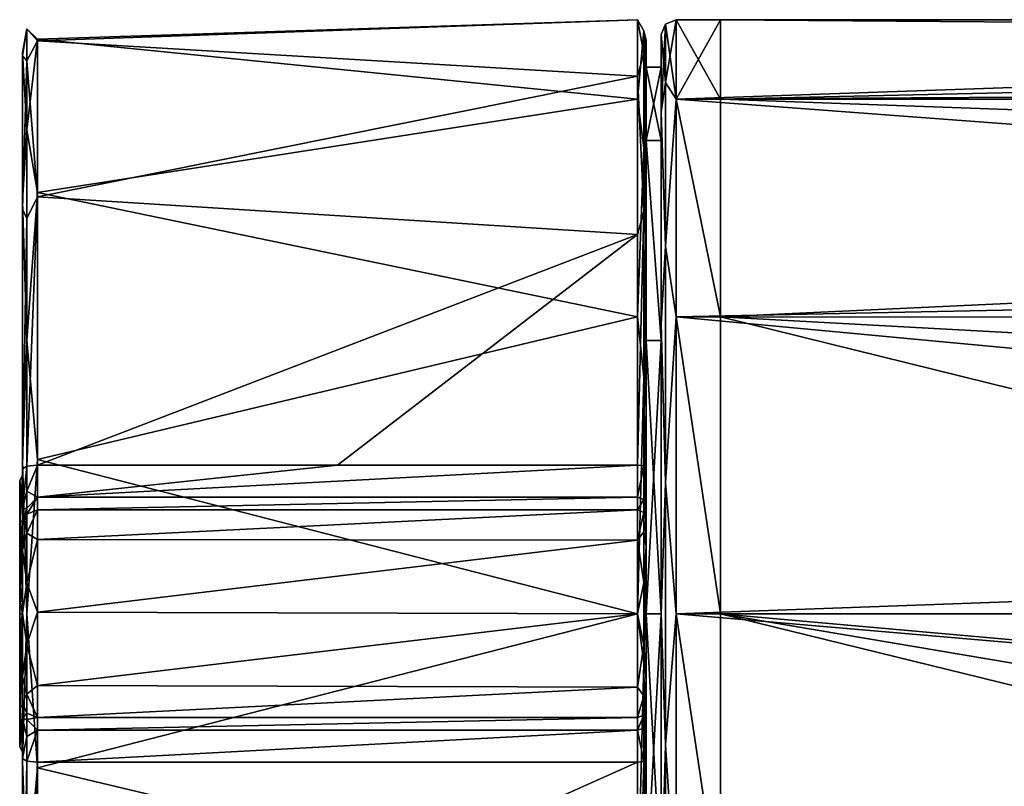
# Model space of a CAD drawing. Header units: millimetres. Extents: x -139 to 105, y 4 to 139.
# Tile 2 of 20: x -139 to -106, y 70 to 96. Entities that reach past the tile are written whole.
import ezdxf

# ---------------------------------------------------------------- set-up
doc = ezdxf.new("R2010")
doc.units = ezdxf.units.MM
doc.header["$LTSCALE"] = 69.95134
for name, color, linetype in [('1', 7, 'CONTINUOUS'), ('10', 7, 'CONTINUOUS'), ('100', 7, 'CONTINUOUS'), ('106', 7, 'CONTINUOUS'), ('11', 7, 'CONTINUOUS'), ('12', 7, 'CONTINUOUS'), ('13', 7, 'CONTINUOUS'), ('14', 7, 'CONTINUOUS'), ('147', 7, 'CONTINUOUS'), ('148', 7, 'CONTINUOUS'), ('149', 7, 'CONTINUOUS'), ('15', 7, 'CONTINUOUS'), ('150', 7, 'CONTINUOUS'), ('151', 7, 'CONTINUOUS'), ('16', 7, 'CONTINUOUS'), ('17', 7, 'CONTINUOUS'), ('177', 7, 'CONTINUOUS'), ('18', 7, 'CONTINUOUS'), ('19', 7, 'CONTINUOUS'), ('2', 7, 'CONTINUOUS'), ('20', 7, 'CONTINUOUS'), ('21', 7, 'CONTINUOUS'), ('260', 7, 'CONTINUOUS'), ('3', 7, 'CONTINUOUS'), ('4', 7, 'CONTINUOUS'), ('5', 7, 'CONTINUOUS'), ('6', 7, 'CONTINUOUS'), ('7', 7, 'CONTINUOUS'), ('8', 7, 'CONTINUOUS'), ('9', 7, 'CONTINUOUS'), ('96', 7, 'CONTINUOUS'), ('97', 7, 'CONTINUOUS'), ('98', 7, 'CONTINUOUS'), ('99', 7, 'CONTINUOUS')]:
    doc.layers.add(name, color=color, linetype=linetype)

msp = doc.modelspace()

# ---------------------------------------------------------------- linework, layer by layer
at = {"layer": '1', "color": 7, "linetype": 'CONTINUOUS'}
for points in [[(-118.3, 72.563, 25.5), (-138.5, 72.563, 25.5), (-118.3, 72.563, 21.301), (-118.3, 72.563, 25.5)], [(-118.3, 72.563, 21.301), (-138.5, 72.563, 25.5), (-138.5, 72.563, 21.301), (-118.3, 72.563, 21.301)]]:
    msp.add_3dface(points, dxfattribs=at)
at = {"layer": '10', "color": 7, "linetype": 'CONTINUOUS'}
for points in [[(-139, 89.965, -13.673), (-139, 57.22, -5.016), (-139, 94.945, -4.868), (-139, 89.965, -13.673)], [(-139, 94.945, -4.868), (-139, 57.22, -5.016), (-139, 75.239, -4.6), (-139, 94.945, -4.868)], [(-139, 94.841, 5.255), (-139, 94.945, -4.868), (-139, 79.217, 3.447), (-139, 94.841, 5.255)], [(-139, 94.945, -4.868), (-139, 75.239, -4.6), (-139, 76.886, -4.6), (-139, 94.945, -4.868)], [(-139, 79.217, 3.447), (-139, 94.945, -4.868), (-139, 80.718, 0.413), (-139, 79.217, 3.447)], [(-139, 80.718, 0.413), (-139, 94.945, -4.868), (-139, 79.775, -2.837), (-139, 80.718, 0.413)], [(-139, 79.775, -2.837), (-139, 94.945, -4.868), (-139, 76.886, -4.6), (-139, 79.775, -2.837)], [(-139, 57.251, 5.136), (-139, 62.378, 13.891), (-139, 94.841, 5.255), (-139, 57.251, 5.136)], [(-139, 94.841, 5.255), (-139, 62.378, 13.891), (-139, 89.682, 13.954), (-139, 94.841, 5.255)], [(-139, 57.251, 5.136), (-139, 94.841, 5.255), (-139, 76.063, 4.673), (-139, 57.251, 5.136)], [(-139, 76.063, 4.673), (-139, 94.841, 5.255), (-139, 79.217, 3.447), (-139, 76.063, 4.673)], [(-139, 62.289, -13.803), (-139, 57.22, -5.016), (-139, 89.965, -13.673), (-139, 62.289, -13.803)], [(-139, 81.236, -18.801), (-139, 62.289, -13.803), (-139, 89.965, -13.673), (-139, 81.236, -18.801)], [(-139, 71.188, 18.881), (-139, 80.938, 18.881), (-139, 89.682, 13.954), (-139, 71.188, 18.881)], [(-139, 62.378, 13.891), (-139, 71.188, 18.881), (-139, 89.682, 13.954), (-139, 62.378, 13.891)], [(-139, 71.095, -18.856), (-139, 62.289, -13.803), (-139, 81.236, -18.801), (-139, 71.095, -18.856)], [(-139, 71.188, 18.881), (-139, 72.537, 19.772), (-139, 80.938, 18.881), (-139, 71.188, 18.881)], [(-139, 80.938, 18.881), (-139, 72.537, 19.772), (-139, 79.588, 19.772), (-139, 80.938, 18.881)], [(-139, 72.537, 19.772), (-139, 73.063, 21.301), (-139, 79.588, 19.772), (-139, 72.537, 19.772)], [(-139, 79.588, 19.772), (-139, 73.063, 21.301), (-139, 79.063, 21.301), (-139, 79.588, 19.772)], [(-139, 73.063, 21.301), (-139, 73.063, 25.5), (-139, 79.063, 21.301), (-139, 73.063, 21.301)], [(-139, 73.063, 25.5), (-139, 73.946, 27.625), (-139, 79.063, 25.5), (-139, 73.063, 25.5)], [(-139, 73.063, 25.5), (-139, 79.063, 25.5), (-139, 79.063, 21.301), (-139, 73.063, 25.5)], [(-139, 73.946, 27.625), (-139, 78.203, 27.6), (-139, 79.063, 25.5), (-139, 73.946, 27.625)], [(-139, 73.946, 27.625), (-139, 76.081, 28.5), (-139, 78.203, 27.6), (-139, 73.946, 27.625)], [(-139, 75.239, -4.6), (-139, 75.324, -4.57), (-139, 76.886, -4.6), (-139, 75.239, -4.6)], [(-139, 76.886, -4.6), (-139, 75.324, -4.57), (-139, 76.802, -4.57), (-139, 76.886, -4.6)], [(-139, 75.324, -4.57), (-139, 75.378, -4.468), (-139, 76.802, -4.57), (-139, 75.324, -4.57)], [(-139, 76.802, -4.57), (-139, 75.378, -4.468), (-139, 76.747, -4.467), (-139, 76.802, -4.57)], [(-139, 76.747, -4.467), (-139, 75.378, -4.468), (-139, 75.667, -4.101), (-139, 76.747, -4.467)], [(-139, 76.458, -4.101), (-139, 76.747, -4.467), (-139, 75.667, -4.101), (-139, 76.458, -4.101)], [(-139, 76.061, -3.972), (-139, 76.458, -4.101), (-139, 75.667, -4.101), (-139, 76.061, -3.972)], [(-139, 72.908, 3.447), (-139, 57.251, 5.136), (-139, 76.063, 4.673), (-139, 72.908, 3.447)], [(-139, 57.22, -5.016), (-139, 57.251, 5.136), (-139, 75.239, -4.6), (-139, 57.22, -5.016)], [(-139, 75.239, -4.6), (-139, 57.251, 5.136), (-139, 72.351, -2.837), (-139, 75.239, -4.6)], [(-139, 71.408, 0.413), (-139, 57.251, 5.136), (-139, 72.908, 3.447), (-139, 71.408, 0.413)], [(-139, 72.351, -2.837), (-139, 57.251, 5.136), (-139, 71.408, 0.413), (-139, 72.351, -2.837)]]:
    msp.add_3dface(points, dxfattribs=at)
at = {"layer": '100', "color": 7, "linetype": 'CONTINUOUS'}
for points in [[(-139.1, 79.108, 3.312), (-139.1, 80.547, 0.377), (-139.1, 79.619, -2.757), (-139.1, 79.108, 3.312)], [(-139.1, 76.842, -4.432), (-139.1, 79.108, 3.312), (-139.1, 79.619, -2.757), (-139.1, 76.842, -4.432)], [(-139.1, 76.842, -4.432), (-139.1, 76.511, -4.015), (-139.1, 79.108, 3.312), (-139.1, 76.842, -4.432)], [(-139.1, 76.511, -4.015), (-139.1, 76.063, 4.5), (-139.1, 79.108, 3.312), (-139.1, 76.511, -4.015)], [(-139.1, 76.511, -4.015), (-139.1, 76.063, -3.872), (-139.1, 76.063, 4.5), (-139.1, 76.511, -4.015)], [(-139.1, 75.614, -4.015), (-139.1, 75.284, -4.432), (-139.1, 76.063, 4.5), (-139.1, 75.614, -4.015)], [(-139.1, 75.284, -4.432), (-139.1, 73.018, 3.312), (-139.1, 76.063, 4.5), (-139.1, 75.284, -4.432)], [(-139.1, 76.063, -3.872), (-139.1, 75.614, -4.015), (-139.1, 76.063, 4.5), (-139.1, 76.063, -3.872)], [(-139.1, 75.284, -4.432), (-139.1, 72.507, -2.757), (-139.1, 73.018, 3.312), (-139.1, 75.284, -4.432)], [(-139.1, 72.507, -2.757), (-139.1, 71.579, 0.377), (-139.1, 73.018, 3.312), (-139.1, 72.507, -2.757)]]:
    msp.add_3dface(points, dxfattribs=at)
at = {"layer": '106', "color": 7, "linetype": 'CONTINUOUS'}
for points in [[(-115.5, 96.063, 0), (-40, 96.063, 0), (-26.667, 95.383, -5.171), (-115.5, 96.063, 0)], [(-115.5, 93.383, -10), (-115.5, 96.063, 0), (-26.667, 95.383, -5.171), (-115.5, 93.383, -10)], [(-26.667, 93.382, -10.002), (-115.5, 93.383, -10), (-26.667, 95.383, -5.171), (-26.667, 93.382, -10.002)], [(-115.5, 86.063, -17.32), (-115.5, 93.383, -10), (-26.667, 90.193, -14.154), (-115.5, 86.063, -17.32)], [(-26.667, 90.193, -14.154), (-115.5, 93.383, -10), (-26.667, 93.382, -10.002), (-26.667, 90.193, -14.154)], [(-26.667, 86.04, -17.333), (-115.5, 86.063, -17.32), (-26.667, 90.193, -14.154), (-26.667, 86.04, -17.333)], [(-115.5, 76.063, -20), (-115.5, 86.063, -17.32), (-75, 76.063, -20), (-115.5, 76.063, -20)], [(-75, 76.063, -20), (-115.5, 86.063, -17.32), (-26.667, 81.211, -19.326), (-75, 76.063, -20)], [(-26.667, 81.211, -19.326), (-115.5, 86.063, -17.32), (-26.667, 86.04, -17.333), (-26.667, 81.211, -19.326)]]:
    msp.add_3dface(points, dxfattribs=at)
at = {"layer": '11', "color": 7, "linetype": 'CONTINUOUS'}
for points in [[(-139, 80.938, 18.881), (-139, 79.588, 19.772), (-138.854, 81.026, 19.223), (-139, 80.938, 18.881)], [(-139, 79.588, 19.772), (-138.854, 80.193, 19.649), (-138.854, 81.026, 19.223), (-139, 79.588, 19.772)], [(-138.5, 79.982, 20.077), (-138.5, 81.063, 19.365), (-138.854, 80.193, 19.649), (-138.5, 79.982, 20.077)], [(-138.854, 80.193, 19.649), (-138.5, 81.063, 19.365), (-138.854, 81.026, 19.223), (-138.854, 80.193, 19.649)], [(-139, 79.588, 19.772), (-138.854, 79.62, 20.388), (-138.854, 80.193, 19.649), (-139, 79.588, 19.772)], [(-138.854, 79.62, 20.388), (-138.5, 79.982, 20.077), (-138.854, 80.193, 19.649), (-138.854, 79.62, 20.388)], [(-138.5, 79.563, 21.301), (-138.5, 79.982, 20.077), (-138.854, 79.416, 21.301), (-138.5, 79.563, 21.301)], [(-138.854, 79.416, 21.301), (-138.5, 79.982, 20.077), (-138.854, 79.62, 20.388), (-138.854, 79.416, 21.301)], [(-139, 79.588, 19.772), (-139, 79.063, 21.301), (-138.854, 79.62, 20.388), (-139, 79.588, 19.772)], [(-139, 79.063, 21.301), (-138.854, 79.416, 21.301), (-138.854, 79.62, 20.388), (-139, 79.063, 21.301)]]:
    msp.add_3dface(points, dxfattribs=at)
at = {"layer": '12', "color": 7, "linetype": 'CONTINUOUS'}
for points in [[(-138.5, 81.063, 19.365), (-138.5, 79.982, 20.077), (-128.4, 81.063, 19.365), (-138.5, 81.063, 19.365)], [(-128.4, 81.063, 19.365), (-138.5, 79.982, 20.077), (-118.3, 81.063, 19.365), (-128.4, 81.063, 19.365)], [(-118.3, 81.063, 19.365), (-138.5, 79.982, 20.077), (-118.3, 79.982, 20.077), (-118.3, 81.063, 19.365)], [(-138.5, 79.982, 20.077), (-138.5, 79.563, 21.301), (-118.3, 79.982, 20.077), (-138.5, 79.982, 20.077)], [(-118.3, 79.982, 20.077), (-138.5, 79.563, 21.301), (-118.3, 79.563, 21.301), (-118.3, 79.982, 20.077)]]:
    msp.add_3dface(points, dxfattribs=at)
at = {"layer": '13', "color": 7, "linetype": 'CONTINUOUS'}
for points in [[(-138.5, 95.403, -5.096), (-138.5, 95.351, 5.288), (-118.3, 96.063, 0), (-138.5, 95.403, -5.096)], [(-118.3, 96.063, 0), (-138.5, 95.351, 5.288), (-118.3, 94.163, 8.507), (-118.3, 96.063, 0)], [(-118.3, 93.383, -10), (-138.5, 95.403, -5.096), (-118.3, 96.063, 0), (-118.3, 93.383, -10)], [(-138.5, 90.24, -14.107), (-138.5, 95.403, -5.096), (-118.3, 93.383, -10), (-138.5, 90.24, -14.107)], [(-138.5, 95.351, 5.288), (-138.5, 90.099, 14.247), (-118.3, 94.163, 8.507), (-138.5, 95.351, 5.288)], [(-118.3, 94.163, 8.507), (-138.5, 90.099, 14.247), (-118.3, 88.825, 15.399), (-118.3, 94.163, 8.507)], [(-118.3, 86.063, -17.321), (-138.5, 90.24, -14.107), (-118.3, 93.383, -10), (-118.3, 86.063, -17.321)], [(-138.5, 81.255, -19.314), (-138.5, 90.24, -14.107), (-118.3, 86.063, -17.321), (-138.5, 81.255, -19.314)], [(-138.5, 90.099, 14.247), (-138.5, 81.063, 19.365), (-118.3, 88.825, 15.399), (-138.5, 90.099, 14.247)], [(-138.5, 81.063, 19.365), (-128.4, 81.063, 19.365), (-118.3, 88.825, 15.399), (-138.5, 81.063, 19.365)], [(-128.4, 81.063, 19.365), (-118.3, 81.063, 19.365), (-118.3, 88.825, 15.399), (-128.4, 81.063, 19.365)], [(-118.3, 76.063, -20), (-138.5, 81.255, -19.314), (-118.3, 86.063, -17.321), (-118.3, 76.063, -20)], [(-138.5, 70.871, -19.314), (-138.5, 81.255, -19.314), (-118.3, 76.063, -20), (-138.5, 70.871, -19.314)], [(-118.3, 66.063, -17.321), (-138.5, 70.871, -19.314), (-118.3, 76.063, -20), (-118.3, 66.063, -17.321)], [(-118.3, 71.063, 19.365), (-138.5, 71.063, 19.365), (-138.5, 62.027, 14.247), (-118.3, 71.063, 19.365)], [(-118.3, 71.063, 19.365), (-138.5, 62.027, 14.247), (-118.3, 63.3, 15.399), (-118.3, 71.063, 19.365)], [(-138.5, 61.886, -14.107), (-138.5, 70.871, -19.314), (-118.3, 66.063, -17.321), (-138.5, 61.886, -14.107)]]:
    msp.add_3dface(points, dxfattribs=at)
at = {"layer": '14', "color": 7, "linetype": 'CONTINUOUS'}
for points in [[(-139, 94.945, -4.868), (-139, 94.841, 5.255), (-138.854, 95.758, -2.502), (-139, 94.945, -4.868)], [(-139, 94.945, -4.868), (-138.854, 95.758, -2.502), (-138.854, 92.36, -11.338), (-139, 94.945, -4.868)], [(-139, 94.841, 5.255), (-138.854, 94.677, 6.904), (-138.854, 95.758, -2.502), (-139, 94.841, 5.255)], [(-138.5, 95.351, 5.288), (-138.5, 95.403, -5.096), (-138.854, 95.758, -2.502), (-138.5, 95.351, 5.288)], [(-138.854, 94.677, 6.904), (-138.5, 95.351, 5.288), (-138.854, 95.758, -2.502), (-138.854, 94.677, 6.904)], [(-138.854, 95.758, -2.502), (-138.5, 95.403, -5.096), (-138.854, 92.36, -11.338), (-138.854, 95.758, -2.502)], [(-138.5, 95.403, -5.096), (-138.5, 90.24, -14.107), (-138.854, 92.36, -11.338), (-138.5, 95.403, -5.096)], [(-138.5, 90.099, 14.247), (-138.5, 95.351, 5.288), (-138.854, 94.677, 6.904), (-138.5, 90.099, 14.247)], [(-139, 89.965, -13.673), (-139, 94.945, -4.868), (-138.854, 92.36, -11.338), (-139, 89.965, -13.673)], [(-139, 94.841, 5.255), (-139, 89.682, 13.954), (-138.854, 94.677, 6.904), (-139, 94.841, 5.255)], [(-139, 89.682, 13.954), (-138.854, 89.364, 14.739), (-138.854, 94.677, 6.904), (-139, 89.682, 13.954)], [(-138.854, 89.364, 14.739), (-138.5, 90.099, 14.247), (-138.854, 94.677, 6.904), (-138.854, 89.364, 14.739)], [(-139, 89.965, -13.673), (-138.854, 92.36, -11.338), (-138.854, 85.257, -17.596), (-139, 89.965, -13.673)], [(-138.854, 92.36, -11.338), (-138.5, 90.24, -14.107), (-138.854, 85.257, -17.596), (-138.854, 92.36, -11.338)], [(-138.5, 90.24, -14.107), (-138.5, 81.255, -19.314), (-138.854, 85.257, -17.596), (-138.5, 90.24, -14.107)], [(-139, 81.236, -18.801), (-139, 89.965, -13.673), (-138.854, 85.257, -17.596), (-139, 81.236, -18.801)], [(-138.854, 81.026, 19.223), (-138.5, 81.063, 19.365), (-138.5, 90.099, 14.247), (-138.854, 81.026, 19.223)], [(-138.854, 81.026, 19.223), (-138.5, 90.099, 14.247), (-138.854, 89.364, 14.739), (-138.854, 81.026, 19.223)], [(-139, 89.682, 13.954), (-139, 80.938, 18.881), (-138.854, 89.364, 14.739), (-139, 89.682, 13.954)], [(-139, 80.938, 18.881), (-138.854, 81.026, 19.223), (-138.854, 89.364, 14.739), (-139, 80.938, 18.881)], [(-139, 81.236, -18.801), (-138.854, 85.257, -17.596), (-138.854, 76.063, -19.854), (-139, 81.236, -18.801)], [(-138.854, 85.257, -17.596), (-138.5, 81.255, -19.314), (-138.854, 76.063, -19.854), (-138.854, 85.257, -17.596)], [(-139, 71.095, -18.856), (-139, 81.236, -18.801), (-138.854, 76.063, -19.854), (-139, 71.095, -18.856)], [(-138.5, 81.255, -19.314), (-138.5, 70.871, -19.314), (-138.854, 76.063, -19.854), (-138.5, 81.255, -19.314)], [(-139, 71.095, -18.856), (-138.854, 76.063, -19.854), (-138.854, 66.869, -17.596), (-139, 71.095, -18.856)], [(-138.854, 76.063, -19.854), (-138.5, 70.871, -19.314), (-138.854, 66.869, -17.596), (-138.854, 76.063, -19.854)], [(-138.854, 71.099, 19.223), (-139, 71.188, 18.881), (-139, 62.378, 13.891), (-138.854, 71.099, 19.223)], [(-138.854, 71.099, 19.223), (-139, 62.378, 13.891), (-138.854, 62.762, 14.739), (-138.854, 71.099, 19.223)], [(-139, 62.289, -13.803), (-139, 71.095, -18.856), (-138.854, 66.869, -17.596), (-139, 62.289, -13.803)], [(-138.5, 71.063, 19.365), (-138.854, 71.099, 19.223), (-138.854, 62.762, 14.739), (-138.5, 71.063, 19.365)], [(-138.5, 62.027, 14.247), (-138.5, 71.063, 19.365), (-138.854, 62.762, 14.739), (-138.5, 62.027, 14.247)], [(-138.5, 70.871, -19.314), (-138.5, 61.886, -14.107), (-138.854, 66.869, -17.596), (-138.5, 70.871, -19.314)]]:
    msp.add_3dface(points, dxfattribs=at)
at = {"layer": '147', "color": 7, "linetype": 'CONTINUOUS'}
for points in [[(-40, 93.83, 9.183), (-40, 96.063, 0), (-117, 93.383, 10), (-40, 93.83, 9.183)], [(-40, 96.063, 0), (-115.5, 96.063, 0), (-117, 93.383, 10), (-40, 96.063, 0)], [(-115.5, 96.063, 0), (-117, 96.063, 0), (-117, 93.383, 10), (-115.5, 96.063, 0)], [(-40, 87.629, 16.316), (-40, 93.83, 9.183), (-117, 93.383, 10), (-40, 87.629, 16.316)], [(-117, 86.063, 17.321), (-40, 87.629, 16.316), (-117, 93.383, 10), (-117, 86.063, 17.321)], [(-40, 78.846, 19.805), (-40, 87.629, 16.316), (-117, 86.063, 17.321), (-40, 78.846, 19.805)], [(-117, 76.063, 20), (-40, 78.846, 19.805), (-117, 86.063, 17.321), (-117, 76.063, 20)], [(-40, 69.442, 18.872), (-40, 78.846, 19.805), (-117, 76.063, 20), (-40, 69.442, 18.872)], [(-117, 66.063, 17.321), (-40, 69.442, 18.872), (-117, 76.063, 20), (-117, 66.063, 17.321)], [(-115.5, 76.063, -20), (-75, 76.063, -20), (-80.932, 72.981, -19.761), (-115.5, 76.063, -20)], [(-115.5, 76.063, -20), (-80.932, 72.981, -19.761), (-83.681, 70.682, -19.262), (-115.5, 76.063, -20)], [(-115.5, 76.063, -20), (-83.681, 70.682, -19.262), (-85.474, 68.692, -18.592), (-115.5, 76.063, -20)], [(-115.5, 76.063, -20), (-85.474, 68.692, -18.592), (-115.5, 66.063, -17.321), (-115.5, 76.063, -20)]]:
    msp.add_3dface(points, dxfattribs=at)
at = {"layer": '148', "color": 7, "linetype": 'CONTINUOUS'}
for points in [[(-117.354, 93.95, 8.614), (-117.354, 95.916, 0), (-117.5, 92.963, 9.727), (-117.354, 93.95, 8.614)], [(-117.5, 92.963, 9.727), (-117.354, 95.916, 0), (-117.5, 95.563, 0), (-117.5, 92.963, 9.727)], [(-117, 93.383, 10), (-117, 96.063, 0), (-117.354, 93.95, 8.614), (-117, 93.383, 10)], [(-117.354, 93.95, 8.614), (-117, 96.063, 0), (-117.354, 95.916, 0), (-117.354, 93.95, 8.614)], [(-117.354, 88.441, 15.522), (-117.354, 93.95, 8.614), (-117.5, 92.963, 9.727), (-117.354, 88.441, 15.522)], [(-117.354, 88.441, 15.522), (-117, 93.383, 10), (-117.354, 93.95, 8.614), (-117.354, 88.441, 15.522)], [(-117, 86.063, 17.321), (-117, 93.383, 10), (-117.354, 88.441, 15.522), (-117, 86.063, 17.321)], [(-117.5, 85.831, 16.877), (-117.354, 88.441, 15.522), (-117.5, 92.963, 9.727), (-117.5, 85.831, 16.877)], [(-117.354, 80.481, 19.356), (-117.354, 88.441, 15.522), (-117.5, 85.831, 16.877), (-117.354, 80.481, 19.356)], [(-117.354, 80.481, 19.356), (-117, 86.063, 17.321), (-117.354, 88.441, 15.522), (-117.354, 80.481, 19.356)], [(-117, 76.063, 20), (-117, 86.063, 17.321), (-117.354, 80.481, 19.356), (-117, 76.063, 20)], [(-117.5, 76.078, 19.499), (-117.354, 80.481, 19.356), (-117.5, 85.831, 16.877), (-117.5, 76.078, 19.499)], [(-117.354, 71.645, 19.356), (-117.354, 80.481, 19.356), (-117.5, 76.078, 19.499), (-117.354, 71.645, 19.356)], [(-117.354, 71.645, 19.356), (-117, 76.063, 20), (-117.354, 80.481, 19.356), (-117.354, 71.645, 19.356)], [(-117.5, 66.321, 16.892), (-117.354, 71.645, 19.356), (-117.5, 76.078, 19.499), (-117.5, 66.321, 16.892)], [(-117, 66.063, 17.321), (-117, 76.063, 20), (-117.354, 71.645, 19.356), (-117, 66.063, 17.321)], [(-117.354, 63.684, 15.522), (-117.354, 71.645, 19.356), (-117.5, 66.321, 16.892), (-117.354, 63.684, 15.522)], [(-117.354, 63.684, 15.522), (-117, 66.063, 17.321), (-117.354, 71.645, 19.356), (-117.354, 63.684, 15.522)]]:
    msp.add_3dface(points, dxfattribs=at)
at = {"layer": '149', "color": 7, "linetype": 'CONTINUOUS'}
for points in [[(-117.5, 95.563, 0), (-117.354, 95.916, 0), (-117.354, 93.95, -8.614), (-117.5, 95.563, 0)], [(-117.354, 95.916, 0), (-117, 96.063, 0), (-117, 93.383, -10), (-117.354, 95.916, 0)], [(-117.354, 95.916, 0), (-117, 93.383, -10), (-117.354, 93.95, -8.614), (-117.354, 95.916, 0)], [(-117.5, 95.563, 0), (-117.354, 93.95, -8.614), (-117.5, 92.948, -9.752), (-117.5, 95.563, 0)], [(-117.354, 93.95, -8.614), (-117.354, 88.441, -15.522), (-117.5, 92.948, -9.752), (-117.354, 93.95, -8.614)], [(-117.354, 93.95, -8.614), (-117, 93.383, -10), (-117.354, 88.441, -15.522), (-117.354, 93.95, -8.614)], [(-117, 93.383, -10), (-117, 86.063, -17.321), (-117.354, 88.441, -15.522), (-117, 93.383, -10)], [(-117.5, 92.948, -9.752), (-117.354, 88.441, -15.522), (-117.5, 85.805, -16.892), (-117.5, 92.948, -9.752)], [(-117.354, 88.441, -15.522), (-117.354, 80.481, -19.356), (-117.5, 85.805, -16.892), (-117.354, 88.441, -15.522)], [(-117.354, 88.441, -15.522), (-117, 86.063, -17.321), (-117.354, 80.481, -19.356), (-117.354, 88.441, -15.522)], [(-117, 86.063, -17.321), (-117, 76.063, -20), (-117.354, 80.481, -19.356), (-117, 86.063, -17.321)], [(-117.5, 85.805, -16.892), (-117.354, 80.481, -19.356), (-117.5, 76.048, -19.499), (-117.5, 85.805, -16.892)], [(-117.354, 80.481, -19.356), (-117.354, 71.645, -19.356), (-117.5, 76.048, -19.499), (-117.354, 80.481, -19.356)], [(-117.354, 80.481, -19.356), (-117, 76.063, -20), (-117.354, 71.645, -19.356), (-117.354, 80.481, -19.356)], [(-117.5, 76.048, -19.499), (-117.354, 71.645, -19.356), (-117.5, 66.295, -16.877), (-117.5, 76.048, -19.499)], [(-117, 76.063, -20), (-117, 66.063, -17.321), (-117.354, 71.645, -19.356), (-117, 76.063, -20)], [(-117.354, 71.645, -19.356), (-117.354, 63.684, -15.522), (-117.5, 66.295, -16.877), (-117.354, 71.645, -19.356)], [(-117.354, 71.645, -19.356), (-117, 66.063, -17.321), (-117.354, 63.684, -15.522), (-117.354, 71.645, -19.356)]]:
    msp.add_3dface(points, dxfattribs=at)
at = {"layer": '15', "color": 7, "linetype": 'CONTINUOUS'}
for points in [[(-118.088, 71.085, 19.28), (-118.3, 71.063, 19.365), (-118.3, 63.3, 15.399), (-118.088, 71.085, 19.28)], [(-118.088, 71.085, 19.28), (-118.3, 63.3, 15.399), (-118.088, 65.114, 16.632), (-118.088, 71.085, 19.28)], [(-118, 71.138, 19.075), (-118.088, 71.085, 19.28), (-118.088, 65.114, 16.632), (-118, 71.138, 19.075)], [(-118, 71.138, 19.075), (-118.088, 65.114, 16.632), (-118, 63.491, 15.165), (-118, 71.138, 19.075)]]:
    msp.add_3dface(points, dxfattribs=at)
at = {"layer": '150', "color": 7, "linetype": 'CONTINUOUS'}
for points in [[(-117.5, 92.963, 9.727), (-117.5, 95.563, 0), (-117.5, 91.998, 9.2), (-117.5, 92.963, 9.727)], [(-117.5, 95.563, 0), (-117.5, 92.948, -9.752), (-117.5, 91.998, -9.199), (-117.5, 95.563, 0)], [(-117.5, 91.998, 9.2), (-117.5, 95.563, 0), (-117.5, 94.462, 0), (-117.5, 91.998, 9.2)], [(-117.5, 94.462, 0), (-117.5, 95.563, 0), (-117.5, 91.998, -9.199), (-117.5, 94.462, 0)], [(-117.5, 85.831, 16.877), (-117.5, 92.963, 9.727), (-117.5, 85.263, 15.934), (-117.5, 85.831, 16.877)], [(-117.5, 85.263, 15.934), (-117.5, 92.963, 9.727), (-117.5, 91.998, 9.2), (-117.5, 85.263, 15.934)], [(-117.5, 92.948, -9.752), (-117.5, 85.805, -16.892), (-117.5, 85.263, -15.934), (-117.5, 92.948, -9.752)], [(-117.5, 91.998, -9.199), (-117.5, 92.948, -9.752), (-117.5, 85.263, -15.934), (-117.5, 91.998, -9.199)], [(-117.5, 76.078, 19.499), (-117.5, 85.831, 16.877), (-117.5, 76.063, 18.4), (-117.5, 76.078, 19.499)], [(-117.5, 76.063, 18.4), (-117.5, 85.831, 16.877), (-117.5, 85.263, 15.934), (-117.5, 76.063, 18.4)], [(-117.5, 85.805, -16.892), (-117.5, 76.048, -19.499), (-117.5, 76.063, -18.4), (-117.5, 85.805, -16.892)], [(-117.5, 85.805, -16.892), (-117.5, 76.063, -18.4), (-117.5, 85.263, -15.934), (-117.5, 85.805, -16.892)], [(-117.5, 66.321, 16.892), (-117.5, 76.078, 19.499), (-117.5, 76.063, 18.4), (-117.5, 66.321, 16.892)], [(-117.5, 66.862, 15.934), (-117.5, 66.321, 16.892), (-117.5, 76.063, 18.4), (-117.5, 66.862, 15.934)], [(-117.5, 76.048, -19.499), (-117.5, 66.295, -16.877), (-117.5, 76.063, -18.4), (-117.5, 76.048, -19.499)], [(-117.5, 76.063, -18.4), (-117.5, 66.295, -16.877), (-117.5, 66.862, -15.934), (-117.5, 76.063, -18.4)]]:
    msp.add_3dface(points, dxfattribs=at)
at = {"layer": '151', "color": 7, "linetype": 'CONTINUOUS'}
for points in [[(-118, 66.863, -15.934), (-118, 76.063, -18.4), (-117.5, 66.862, -15.934), (-118, 66.863, -15.934)], [(-118, 76.063, -18.4), (-117.5, 76.063, -18.4), (-117.5, 66.862, -15.934), (-118, 76.063, -18.4)], [(-118, 76.063, 18.4), (-118, 66.863, 15.934), (-117.5, 76.063, 18.4), (-118, 76.063, 18.4)], [(-118, 66.863, 15.934), (-117.5, 66.862, 15.934), (-117.5, 76.063, 18.4), (-118, 66.863, 15.934)]]:
    msp.add_3dface(points, dxfattribs=at)
at = {"layer": '16', "color": 7, "linetype": 'CONTINUOUS'}
for points in [[(-118, 95.358, 3.969), (-118, 93.512, 9.145), (-118, 94.462, 0), (-118, 95.358, 3.969)], [(-118, 94.53, -6.859), (-118, 95.358, 3.969), (-118, 94.462, 0), (-118, 94.53, -6.859)], [(-118, 88.093, -15.601), (-118, 94.53, -6.859), (-118, 91.998, -9.2), (-118, 88.093, -15.601)], [(-118, 91.998, -9.2), (-118, 94.53, -6.859), (-118, 94.462, 0), (-118, 91.998, -9.2)], [(-118, 94.462, 0), (-118, 93.512, 9.145), (-118, 91.998, 9.2), (-118, 94.462, 0)], [(-118, 93.512, 9.145), (-118, 90.316, 13.599), (-118, 91.998, 9.2), (-118, 93.512, 9.145)], [(-118, 91.998, 9.2), (-118, 90.316, 13.599), (-118, 85.262, 15.934), (-118, 91.998, 9.2)], [(-118, 85.262, -15.934), (-118, 88.093, -15.601), (-118, 91.998, -9.2), (-118, 85.262, -15.934)], [(-118, 90.316, 13.599), (-118, 80.988, 19.075), (-118, 85.262, 15.934), (-118, 90.316, 13.599)], [(-118, 78, -19.605), (-118, 88.093, -15.601), (-118, 76.063, -18.4), (-118, 78, -19.605)], [(-118, 76.063, -18.4), (-118, 88.093, -15.601), (-118, 85.262, -15.934), (-118, 76.063, -18.4)], [(-118, 85.262, 15.934), (-118, 80.988, 19.075), (-118, 76.063, 18.4), (-118, 85.262, 15.934)], [(-118, 79.747, 19.894), (-118, 71.138, 19.075), (-118, 80.988, 19.075), (-118, 79.747, 19.894)], [(-118, 80.988, 19.075), (-118, 71.138, 19.075), (-118, 76.063, 18.4), (-118, 80.988, 19.075)], [(-118, 72.379, 19.894), (-118, 71.138, 19.075), (-118, 79.747, 19.894), (-118, 72.379, 19.894)], [(-118, 79.263, 21.301), (-118, 72.379, 19.894), (-118, 79.747, 19.894), (-118, 79.263, 21.301)], [(-118, 72.863, 21.301), (-118, 72.379, 19.894), (-118, 79.263, 21.301), (-118, 72.863, 21.301)], [(-118, 72.863, 23.401), (-118, 72.863, 21.301), (-118, 79.263, 23.401), (-118, 72.863, 23.401)], [(-118, 79.263, 23.401), (-118, 72.863, 21.301), (-118, 79.263, 21.301), (-118, 79.263, 23.401)], [(-118, 72.863, 25.5), (-118, 72.863, 23.401), (-118, 79.263, 23.401), (-118, 72.863, 25.5)], [(-118, 72.863, 25.5), (-118, 79.263, 25.5), (-118, 78.323, 27.762), (-118, 72.863, 25.5)], [(-118, 79.263, 25.5), (-118, 72.863, 25.5), (-118, 79.263, 23.401), (-118, 79.263, 25.5)], [(-118, 72.863, 25.5), (-118, 78.323, 27.762), (-118, 73.802, 27.762), (-118, 72.863, 25.5)], [(-118, 78.323, 27.762), (-118, 76.063, 28.697), (-118, 73.802, 27.762), (-118, 78.323, 27.762)], [(-118, 67.322, -17.654), (-118, 78, -19.605), (-118, 76.063, -18.4), (-118, 67.322, -17.654)], [(-118, 71.138, 19.075), (-118, 63.491, 15.165), (-118, 76.063, 18.4), (-118, 71.138, 19.075)], [(-118, 76.063, 18.4), (-118, 63.491, 15.165), (-118, 66.863, 15.934), (-118, 76.063, 18.4)], [(-118, 67.322, -17.654), (-118, 76.063, -18.4), (-118, 66.863, -15.934), (-118, 67.322, -17.654)]]:
    msp.add_3dface(points, dxfattribs=at)
at = {"layer": '17', "color": 7, "linetype": 'CONTINUOUS'}
for points in [[(-118.3, 79.563, 25.5), (-118.088, 79.475, 25.5), (-118.3, 79.563, 21.301), (-118.3, 79.563, 25.5)], [(-118.3, 79.563, 21.301), (-118.088, 79.475, 25.5), (-118.088, 79.475, 21.301), (-118.3, 79.563, 21.301)], [(-118.088, 79.475, 25.5), (-118, 79.263, 25.5), (-118.088, 79.475, 21.301), (-118.088, 79.475, 25.5)], [(-118, 79.263, 25.5), (-118, 79.263, 23.401), (-118.088, 79.475, 21.301), (-118, 79.263, 25.5)], [(-118, 79.263, 23.401), (-118, 79.263, 21.301), (-118.088, 79.475, 21.301), (-118, 79.263, 23.401)]]:
    msp.add_3dface(points, dxfattribs=at)
at = {"layer": '177', "color": 7, "linetype": 'CONTINUOUS'}
for points in [[(-118, 91.998, -9.2), (-118, 94.462, 0), (-117.5, 91.998, -9.199), (-118, 91.998, -9.2)], [(-118, 94.462, 0), (-118, 91.998, 9.2), (-117.5, 94.462, 0), (-118, 94.462, 0)], [(-118, 94.462, 0), (-117.5, 94.462, 0), (-117.5, 91.998, -9.199), (-118, 94.462, 0)], [(-118, 91.998, 9.2), (-117.5, 91.998, 9.2), (-117.5, 94.462, 0), (-118, 91.998, 9.2)], [(-118, 85.262, -15.934), (-118, 91.998, -9.2), (-117.5, 85.263, -15.934), (-118, 85.262, -15.934)], [(-118, 91.998, -9.2), (-117.5, 91.998, -9.199), (-117.5, 85.263, -15.934), (-118, 91.998, -9.2)], [(-118, 91.998, 9.2), (-118, 85.262, 15.934), (-117.5, 85.263, 15.934), (-118, 91.998, 9.2)], [(-118, 91.998, 9.2), (-117.5, 85.263, 15.934), (-117.5, 91.998, 9.2), (-118, 91.998, 9.2)], [(-117.5, 76.063, -18.4), (-118, 85.262, -15.934), (-117.5, 85.263, -15.934), (-117.5, 76.063, -18.4)], [(-118, 85.262, 15.934), (-118, 76.063, 18.4), (-117.5, 85.263, 15.934), (-118, 85.262, 15.934)], [(-118, 76.063, 18.4), (-117.5, 76.063, 18.4), (-117.5, 85.263, 15.934), (-118, 76.063, 18.4)], [(-118, 76.063, -18.4), (-118, 85.262, -15.934), (-117.5, 76.063, -18.4), (-118, 76.063, -18.4)]]:
    msp.add_3dface(points, dxfattribs=at)
at = {"layer": '18', "color": 7, "linetype": 'CONTINUOUS'}
for points in [[(-138.5, 79.563, 25.5), (-118.3, 79.563, 25.5), (-138.5, 79.563, 21.301), (-138.5, 79.563, 25.5)], [(-138.5, 79.563, 21.301), (-118.3, 79.563, 25.5), (-118.3, 79.563, 21.301), (-138.5, 79.563, 21.301)]]:
    msp.add_3dface(points, dxfattribs=at)
at = {"layer": '19', "color": 7, "linetype": 'CONTINUOUS'}
for points in [[(-139, 79.063, 25.5), (-138.854, 79.416, 25.5), (-139, 79.063, 21.301), (-139, 79.063, 25.5)], [(-139, 79.063, 21.301), (-138.854, 79.416, 25.5), (-138.854, 79.416, 21.301), (-139, 79.063, 21.301)], [(-138.854, 79.416, 25.5), (-138.5, 79.563, 25.5), (-138.854, 79.416, 21.301), (-138.854, 79.416, 25.5)], [(-138.5, 79.563, 25.5), (-138.5, 79.563, 21.301), (-138.854, 79.416, 21.301), (-138.5, 79.563, 25.5)]]:
    msp.add_3dface(points, dxfattribs=at)
at = {"layer": '2', "color": 7, "linetype": 'CONTINUOUS'}
for points in [[(-139, 73.063, 21.301), (-138.854, 72.709, 21.301), (-139, 73.063, 25.5), (-139, 73.063, 21.301)], [(-139, 73.063, 25.5), (-138.854, 72.709, 21.301), (-138.854, 72.709, 25.5), (-139, 73.063, 25.5)], [(-138.5, 72.563, 21.301), (-138.5, 72.563, 25.5), (-138.854, 72.709, 25.5), (-138.5, 72.563, 21.301)], [(-138.854, 72.709, 21.301), (-138.5, 72.563, 21.301), (-138.854, 72.709, 25.5), (-138.854, 72.709, 21.301)]]:
    msp.add_3dface(points, dxfattribs=at)
at = {"layer": '20', "color": 7, "linetype": 'CONTINUOUS'}
for points in [[(-118.3, 81.063, 19.365), (-118.3, 79.982, 20.077), (-118.088, 81.041, 19.28), (-118.3, 81.063, 19.365)], [(-118.3, 79.982, 20.077), (-118.088, 79.912, 20.023), (-118.088, 81.041, 19.28), (-118.3, 79.982, 20.077)], [(-118.088, 79.912, 20.023), (-118, 80.988, 19.075), (-118.088, 81.041, 19.28), (-118.088, 79.912, 20.023)], [(-118, 79.747, 19.894), (-118, 80.988, 19.075), (-118.088, 79.912, 20.023), (-118, 79.747, 19.894)], [(-118.3, 79.982, 20.077), (-118.3, 79.563, 21.301), (-118.088, 79.912, 20.023), (-118.3, 79.982, 20.077)], [(-118.3, 79.563, 21.301), (-118.088, 79.475, 21.301), (-118.088, 79.912, 20.023), (-118.3, 79.563, 21.301)], [(-118.088, 79.475, 21.301), (-118, 79.747, 19.894), (-118.088, 79.912, 20.023), (-118.088, 79.475, 21.301)], [(-118, 79.263, 21.301), (-118, 79.747, 19.894), (-118.088, 79.475, 21.301), (-118, 79.263, 21.301)]]:
    msp.add_3dface(points, dxfattribs=at)
at = {"layer": '21', "color": 7, "linetype": 'CONTINUOUS'}
for points in [[(-118.3, 93.383, -10), (-118.3, 96.063, 0), (-118.088, 95.693, -3.339), (-118.3, 93.383, -10)], [(-118.3, 96.063, 0), (-118.3, 94.163, 8.507), (-118.088, 94.919, 6.397), (-118.3, 96.063, 0)], [(-118.088, 95.693, -3.339), (-118.3, 96.063, 0), (-118.088, 94.919, 6.397), (-118.088, 95.693, -3.339)], [(-118.088, 91.745, -12.271), (-118.3, 93.383, -10), (-118.088, 95.693, -3.339), (-118.088, 91.745, -12.271)], [(-118, 95.358, 3.969), (-118, 94.53, -6.859), (-118.088, 95.693, -3.339), (-118, 95.358, 3.969)], [(-118, 95.358, 3.969), (-118.088, 95.693, -3.339), (-118.088, 94.919, 6.397), (-118, 95.358, 3.969)], [(-118, 94.53, -6.859), (-118.088, 91.745, -12.271), (-118.088, 95.693, -3.339), (-118, 94.53, -6.859)], [(-118, 93.512, 9.145), (-118, 95.358, 3.969), (-118.088, 94.919, 6.397), (-118, 93.512, 9.145)], [(-118.088, 94.919, 6.397), (-118.3, 94.163, 8.507), (-118.088, 89.609, 14.594), (-118.088, 94.919, 6.397)], [(-118, 93.512, 9.145), (-118.088, 94.919, 6.397), (-118.088, 89.609, 14.594), (-118, 93.512, 9.145)], [(-118, 94.53, -6.859), (-118, 88.093, -15.601), (-118.088, 91.745, -12.271), (-118, 94.53, -6.859)], [(-118.3, 94.163, 8.507), (-118.3, 88.825, 15.399), (-118.088, 89.609, 14.594), (-118.3, 94.163, 8.507)], [(-118, 90.316, 13.599), (-118, 93.512, 9.145), (-118.088, 89.609, 14.594), (-118, 90.316, 13.599)], [(-118.3, 86.063, -17.321), (-118.3, 93.383, -10), (-118.088, 91.745, -12.271), (-118.3, 86.063, -17.321)], [(-118.088, 84.024, -18.252), (-118.3, 86.063, -17.321), (-118.088, 91.745, -12.271), (-118.088, 84.024, -18.252)], [(-118, 88.093, -15.601), (-118.088, 84.024, -18.252), (-118.088, 91.745, -12.271), (-118, 88.093, -15.601)], [(-118, 80.988, 19.075), (-118, 90.316, 13.599), (-118.088, 81.041, 19.28), (-118, 80.988, 19.075)], [(-118.088, 81.041, 19.28), (-118, 90.316, 13.599), (-118.088, 89.609, 14.594), (-118.088, 81.041, 19.28)], [(-118.3, 88.825, 15.399), (-118.3, 81.063, 19.365), (-118.088, 89.609, 14.594), (-118.3, 88.825, 15.399)], [(-118.3, 81.063, 19.365), (-118.088, 81.041, 19.28), (-118.088, 89.609, 14.594), (-118.3, 81.063, 19.365)], [(-118, 88.093, -15.601), (-118, 78, -19.605), (-118.088, 84.024, -18.252), (-118, 88.093, -15.601)], [(-118.3, 76.063, -20), (-118.3, 86.063, -17.321), (-118.088, 84.024, -18.252), (-118.3, 76.063, -20)], [(-118.088, 74.388, -19.842), (-118.3, 76.063, -20), (-118.088, 84.024, -18.252), (-118.088, 74.388, -19.842)], [(-118, 78, -19.605), (-118.088, 74.388, -19.842), (-118.088, 84.024, -18.252), (-118, 78, -19.605)], [(-118, 78, -19.605), (-118, 67.322, -17.654), (-118.088, 74.388, -19.842), (-118, 78, -19.605)], [(-118.3, 66.063, -17.321), (-118.3, 76.063, -20), (-118.088, 74.388, -19.842), (-118.3, 66.063, -17.321)], [(-118.088, 65.155, -16.659), (-118.3, 66.063, -17.321), (-118.088, 74.388, -19.842), (-118.088, 65.155, -16.659)], [(-118, 67.322, -17.654), (-118.088, 65.155, -16.659), (-118.088, 74.388, -19.842), (-118, 67.322, -17.654)]]:
    msp.add_3dface(points, dxfattribs=at)
at = {"layer": '260', "color": 7, "linetype": 'CONTINUOUS'}
for points in [[(-115.5, 96.063, 0), (-115.5, 93.383, -10), (-117, 96.063, 0), (-115.5, 96.063, 0)], [(-117, 96.063, 0), (-115.5, 93.383, -10), (-117, 93.383, -10), (-117, 96.063, 0)], [(-115.5, 93.383, -10), (-115.5, 86.063, -17.32), (-117, 93.383, -10), (-115.5, 93.383, -10)], [(-115.5, 86.063, -17.32), (-117, 86.063, -17.321), (-117, 93.383, -10), (-115.5, 86.063, -17.32)], [(-115.5, 86.063, -17.32), (-115.5, 76.063, -20), (-117, 86.063, -17.321), (-115.5, 86.063, -17.32)], [(-115.5, 76.063, -20), (-117, 76.063, -20), (-117, 86.063, -17.321), (-115.5, 76.063, -20)], [(-115.5, 76.063, -20), (-115.5, 66.063, -17.321), (-117, 76.063, -20), (-115.5, 76.063, -20)], [(-115.5, 66.063, -17.321), (-117, 66.063, -17.321), (-117, 76.063, -20), (-115.5, 66.063, -17.321)]]:
    msp.add_3dface(points, dxfattribs=at)
at = {"layer": '3', "color": 7, "linetype": 'CONTINUOUS'}
for points in [[(-138.854, 72.709, 21.301), (-139, 73.063, 21.301), (-139, 72.537, 19.772), (-138.854, 72.709, 21.301)], [(-138.854, 72.505, 20.388), (-138.854, 72.709, 21.301), (-139, 72.537, 19.772), (-138.854, 72.505, 20.388)], [(-138.5, 72.563, 21.301), (-138.854, 72.709, 21.301), (-138.854, 72.505, 20.388), (-138.5, 72.563, 21.301)], [(-138.854, 71.932, 19.649), (-138.854, 72.505, 20.388), (-139, 72.537, 19.772), (-138.854, 71.932, 19.649)], [(-139, 71.188, 18.881), (-138.854, 71.932, 19.649), (-139, 72.537, 19.772), (-139, 71.188, 18.881)], [(-138.5, 72.144, 20.077), (-138.5, 72.563, 21.301), (-138.854, 72.505, 20.388), (-138.5, 72.144, 20.077)], [(-138.854, 71.932, 19.649), (-138.5, 72.144, 20.077), (-138.854, 72.505, 20.388), (-138.854, 71.932, 19.649)], [(-138.5, 71.063, 19.365), (-138.5, 72.144, 20.077), (-138.854, 71.099, 19.223), (-138.5, 71.063, 19.365)], [(-138.854, 71.099, 19.223), (-138.5, 72.144, 20.077), (-138.854, 71.932, 19.649), (-138.854, 71.099, 19.223)], [(-138.854, 71.099, 19.223), (-138.854, 71.932, 19.649), (-139, 71.188, 18.881), (-138.854, 71.099, 19.223)]]:
    msp.add_3dface(points, dxfattribs=at)
at = {"layer": '4', "color": 7, "linetype": 'CONTINUOUS'}
for points in [[(-118.3, 72.563, 21.301), (-138.5, 72.563, 21.301), (-138.5, 72.144, 20.077), (-118.3, 72.563, 21.301)], [(-118.3, 72.563, 21.301), (-138.5, 72.144, 20.077), (-118.3, 72.144, 20.077), (-118.3, 72.563, 21.301)], [(-138.5, 72.144, 20.077), (-138.5, 71.063, 19.365), (-118.3, 72.144, 20.077), (-138.5, 72.144, 20.077)], [(-118.3, 72.144, 20.077), (-138.5, 71.063, 19.365), (-118.3, 71.063, 19.365), (-118.3, 72.144, 20.077)]]:
    msp.add_3dface(points, dxfattribs=at)
at = {"layer": '5', "color": 7, "linetype": 'CONTINUOUS'}
for points in [[(-118.3, 72.563, 21.301), (-118.3, 72.144, 20.077), (-118.088, 72.651, 21.301), (-118.3, 72.563, 21.301)], [(-118.088, 72.651, 21.301), (-118.3, 72.144, 20.077), (-118.088, 72.214, 20.023), (-118.088, 72.651, 21.301)], [(-118.088, 72.651, 21.301), (-118.088, 72.214, 20.023), (-118, 72.863, 21.301), (-118.088, 72.651, 21.301)], [(-118, 72.863, 21.301), (-118.088, 72.214, 20.023), (-118, 72.379, 19.894), (-118, 72.863, 21.301)], [(-118.088, 72.214, 20.023), (-118.088, 71.085, 19.28), (-118, 72.379, 19.894), (-118.088, 72.214, 20.023)], [(-118, 72.379, 19.894), (-118.088, 71.085, 19.28), (-118, 71.138, 19.075), (-118, 72.379, 19.894)], [(-118.088, 72.214, 20.023), (-118.3, 72.144, 20.077), (-118.088, 71.085, 19.28), (-118.088, 72.214, 20.023)], [(-118.3, 72.144, 20.077), (-118.3, 71.063, 19.365), (-118.088, 71.085, 19.28), (-118.3, 72.144, 20.077)]]:
    msp.add_3dface(points, dxfattribs=at)
at = {"layer": '6', "color": 7, "linetype": 'CONTINUOUS'}
for points in [[(-118.3, 72.563, 25.5), (-118.3, 72.563, 21.301), (-118.088, 72.651, 21.301), (-118.3, 72.563, 25.5)], [(-118.3, 72.563, 25.5), (-118.088, 72.651, 21.301), (-118.088, 72.651, 25.5), (-118.3, 72.563, 25.5)], [(-118.088, 72.651, 21.301), (-118, 72.863, 21.301), (-118.088, 72.651, 25.5), (-118.088, 72.651, 21.301)], [(-118, 72.863, 21.301), (-118, 72.863, 23.401), (-118.088, 72.651, 25.5), (-118, 72.863, 21.301)], [(-118, 72.863, 25.5), (-118.088, 72.651, 25.5), (-118, 72.863, 23.401), (-118, 72.863, 25.5)]]:
    msp.add_3dface(points, dxfattribs=at)
at = {"layer": '7', "color": 7, "linetype": 'CONTINUOUS'}
for points in [[(-118.3, 79.563, 25.5), (-118.3, 78.538, 27.975), (-118.088, 79.475, 25.5), (-118.3, 79.563, 25.5)], [(-118.088, 79.475, 25.5), (-118.3, 78.538, 27.975), (-118.088, 78.823, 27.506), (-118.088, 79.475, 25.5)], [(-118.088, 79.475, 25.5), (-118.088, 78.823, 27.506), (-118, 79.263, 25.5), (-118.088, 79.475, 25.5)], [(-118, 79.263, 25.5), (-118.088, 78.823, 27.506), (-118, 78.323, 27.762), (-118, 79.263, 25.5)], [(-118.088, 78.823, 27.506), (-118.3, 78.538, 27.975), (-118.088, 77.117, 28.745), (-118.088, 78.823, 27.506)], [(-118.088, 78.823, 27.506), (-118.088, 77.117, 28.745), (-118, 78.323, 27.762), (-118.088, 78.823, 27.506)], [(-118.3, 78.538, 27.975), (-118.3, 76.063, 29), (-118.088, 77.117, 28.745), (-118.3, 78.538, 27.975)], [(-118, 78.323, 27.762), (-118.088, 77.117, 28.745), (-118, 76.063, 28.697), (-118, 78.323, 27.762)], [(-118.088, 77.117, 28.745), (-118.3, 76.063, 29), (-118.088, 75.008, 28.745), (-118.088, 77.117, 28.745)], [(-118.088, 77.117, 28.745), (-118.088, 75.008, 28.745), (-118, 76.063, 28.697), (-118.088, 77.117, 28.745)], [(-118.3, 76.063, 29), (-118.3, 73.588, 27.975), (-118.088, 75.008, 28.745), (-118.3, 76.063, 29)], [(-118, 76.063, 28.697), (-118.088, 75.008, 28.745), (-118, 73.802, 27.762), (-118, 76.063, 28.697)], [(-118.088, 75.008, 28.745), (-118.3, 73.588, 27.975), (-118.088, 73.302, 27.506), (-118.088, 75.008, 28.745)], [(-118.088, 75.008, 28.745), (-118.088, 73.302, 27.506), (-118, 73.802, 27.762), (-118.088, 75.008, 28.745)], [(-118.088, 72.651, 25.5), (-118, 72.863, 25.5), (-118, 73.802, 27.762), (-118.088, 72.651, 25.5)], [(-118.088, 73.302, 27.506), (-118.088, 72.651, 25.5), (-118, 73.802, 27.762), (-118.088, 73.302, 27.506)], [(-118.3, 73.588, 27.975), (-118.3, 72.563, 25.5), (-118.088, 73.302, 27.506), (-118.3, 73.588, 27.975)], [(-118.3, 72.563, 25.5), (-118.088, 72.651, 25.5), (-118.088, 73.302, 27.506), (-118.3, 72.563, 25.5)]]:
    msp.add_3dface(points, dxfattribs=at)
at = {"layer": '8', "color": 7, "linetype": 'CONTINUOUS'}
for points in [[(-118.3, 78.538, 27.975), (-118.3, 79.563, 25.5), (-138.5, 78.557, 27.956), (-118.3, 78.538, 27.975)], [(-138.5, 78.557, 27.956), (-118.3, 79.563, 25.5), (-138.5, 79.563, 25.5), (-138.5, 78.557, 27.956)], [(-138.5, 76.117, 29), (-118.3, 78.538, 27.975), (-138.5, 78.557, 27.956), (-138.5, 76.117, 29)], [(-118.3, 76.063, 29), (-118.3, 78.538, 27.975), (-138.5, 76.117, 29), (-118.3, 76.063, 29)], [(-138.5, 73.646, 28.032), (-118.3, 76.063, 29), (-138.5, 76.117, 29), (-138.5, 73.646, 28.032)], [(-118.3, 73.588, 27.975), (-118.3, 76.063, 29), (-138.5, 73.646, 28.032), (-118.3, 73.588, 27.975)], [(-138.5, 72.564, 25.609), (-118.3, 73.588, 27.975), (-138.5, 73.646, 28.032), (-138.5, 72.564, 25.609)], [(-138.5, 72.563, 25.5), (-118.3, 72.563, 25.5), (-118.3, 73.588, 27.975), (-138.5, 72.563, 25.5)], [(-138.5, 72.563, 25.5), (-118.3, 73.588, 27.975), (-138.5, 72.563, 25.554), (-138.5, 72.563, 25.5)], [(-118.3, 73.588, 27.975), (-138.5, 72.564, 25.609), (-138.5, 72.563, 25.554), (-118.3, 73.588, 27.975)]]:
    msp.add_3dface(points, dxfattribs=at)
at = {"layer": '9', "color": 7, "linetype": 'CONTINUOUS'}
for points in [[(-138.854, 78.776, 27.471), (-138.854, 79.416, 25.5), (-139, 78.203, 27.6), (-138.854, 78.776, 27.471)], [(-139, 78.203, 27.6), (-138.854, 79.416, 25.5), (-139, 79.063, 25.5), (-139, 78.203, 27.6)], [(-138.5, 78.557, 27.956), (-138.5, 79.563, 25.5), (-138.854, 78.776, 27.471), (-138.5, 78.557, 27.956)], [(-138.854, 78.776, 27.471), (-138.5, 79.563, 25.5), (-138.854, 79.416, 25.5), (-138.854, 78.776, 27.471)], [(-138.854, 77.099, 28.689), (-138.854, 78.776, 27.471), (-139, 78.203, 27.6), (-138.854, 77.099, 28.689)], [(-138.854, 77.099, 28.689), (-138.5, 78.557, 27.956), (-138.854, 78.776, 27.471), (-138.854, 77.099, 28.689)], [(-138.5, 76.117, 29), (-138.5, 78.557, 27.956), (-138.854, 77.099, 28.689), (-138.5, 76.117, 29)], [(-139, 76.081, 28.5), (-138.854, 77.099, 28.689), (-139, 78.203, 27.6), (-139, 76.081, 28.5)], [(-138.854, 75.026, 28.689), (-138.854, 77.099, 28.689), (-139, 76.081, 28.5), (-138.854, 75.026, 28.689)], [(-138.854, 75.026, 28.689), (-138.5, 76.117, 29), (-138.854, 77.099, 28.689), (-138.854, 75.026, 28.689)], [(-139, 73.946, 27.625), (-138.854, 75.026, 28.689), (-139, 76.081, 28.5), (-139, 73.946, 27.625)], [(-138.5, 73.646, 28.032), (-138.5, 76.117, 29), (-138.854, 75.026, 28.689), (-138.5, 73.646, 28.032)], [(-138.854, 73.35, 27.471), (-138.854, 75.026, 28.689), (-139, 73.946, 27.625), (-138.854, 73.35, 27.471)], [(-138.854, 73.35, 27.471), (-138.5, 73.646, 28.032), (-138.854, 75.026, 28.689), (-138.854, 73.35, 27.471)], [(-139, 73.063, 25.5), (-138.854, 73.35, 27.471), (-139, 73.946, 27.625), (-139, 73.063, 25.5)], [(-138.5, 72.564, 25.609), (-138.5, 73.646, 28.032), (-138.854, 73.35, 27.471), (-138.5, 72.564, 25.609)], [(-139, 73.063, 25.5), (-138.854, 72.709, 25.5), (-138.854, 73.35, 27.471), (-139, 73.063, 25.5)], [(-138.854, 72.709, 25.5), (-138.5, 72.564, 25.609), (-138.854, 73.35, 27.471), (-138.854, 72.709, 25.5)], [(-138.854, 72.709, 25.5), (-138.5, 72.563, 25.5), (-138.5, 72.563, 25.554), (-138.854, 72.709, 25.5)], [(-138.5, 72.564, 25.609), (-138.854, 72.709, 25.5), (-138.5, 72.563, 25.554), (-138.5, 72.564, 25.609)]]:
    msp.add_3dface(points, dxfattribs=at)
at = {"layer": '96', "color": 7, "linetype": 'CONTINUOUS'}
for points in [[(-139.1, 75.284, -4.432), (-139.071, 75.348, -4.459), (-139.073, 75.257, -4.529), (-139.1, 75.284, -4.432)], [(-139.071, 75.348, -4.459), (-139, 75.239, -4.6), (-139.073, 75.257, -4.529), (-139.071, 75.348, -4.459)], [(-139, 75.378, -4.468), (-139, 75.324, -4.57), (-139.071, 75.348, -4.459), (-139, 75.378, -4.468)], [(-139, 75.324, -4.57), (-139, 75.239, -4.6), (-139.071, 75.348, -4.459), (-139, 75.324, -4.57)]]:
    msp.add_3dface(points, dxfattribs=at)
at = {"layer": '97', "color": 7, "linetype": 'CONTINUOUS'}
for points in [[(-139.072, 76.777, -4.459), (-139, 76.458, -4.101), (-139.1, 76.842, -4.432), (-139.072, 76.777, -4.459)], [(-139.1, 76.842, -4.432), (-139, 76.458, -4.101), (-139.1, 76.511, -4.015), (-139.1, 76.842, -4.432)], [(-139, 76.747, -4.467), (-139, 76.458, -4.101), (-139.072, 76.777, -4.459), (-139, 76.747, -4.467)], [(-139, 76.458, -4.101), (-139, 76.061, -3.972), (-139.1, 76.511, -4.015), (-139, 76.458, -4.101)], [(-139.1, 76.511, -4.015), (-139, 76.061, -3.972), (-139.1, 76.063, -3.872), (-139.1, 76.511, -4.015)], [(-139.1, 76.063, -3.872), (-139, 76.061, -3.972), (-139.1, 75.614, -4.015), (-139.1, 76.063, -3.872)], [(-139, 76.061, -3.972), (-139, 75.667, -4.101), (-139.1, 75.614, -4.015), (-139, 76.061, -3.972)], [(-139, 75.667, -4.101), (-139, 75.378, -4.468), (-139.1, 75.614, -4.015), (-139, 75.667, -4.101)], [(-139, 75.378, -4.468), (-139.071, 75.348, -4.459), (-139.1, 75.614, -4.015), (-139, 75.378, -4.468)], [(-139.071, 75.348, -4.459), (-139.1, 75.284, -4.432), (-139.1, 75.614, -4.015), (-139.071, 75.348, -4.459)]]:
    msp.add_3dface(points, dxfattribs=at)
at = {"layer": '98', "color": 7, "linetype": 'CONTINUOUS'}
for points in [[(-139.072, 76.777, -4.459), (-139.1, 76.842, -4.432), (-139.073, 76.869, -4.529), (-139.072, 76.777, -4.459)], [(-139, 76.886, -4.6), (-139.072, 76.777, -4.459), (-139.073, 76.869, -4.529), (-139, 76.886, -4.6)], [(-139, 76.886, -4.6), (-139, 76.802, -4.57), (-139.072, 76.777, -4.459), (-139, 76.886, -4.6)], [(-139, 76.802, -4.57), (-139, 76.747, -4.467), (-139.072, 76.777, -4.459), (-139, 76.802, -4.57)]]:
    msp.add_3dface(points, dxfattribs=at)
at = {"layer": '99', "color": 7, "linetype": 'CONTINUOUS'}
for points in [[(-139, 79.217, 3.447), (-139, 80.718, 0.413), (-139.1, 79.108, 3.312), (-139, 79.217, 3.447)], [(-139, 80.718, 0.413), (-139, 79.775, -2.837), (-139.1, 80.547, 0.377), (-139, 80.718, 0.413)], [(-139.1, 79.108, 3.312), (-139, 80.718, 0.413), (-139.1, 80.547, 0.377), (-139.1, 79.108, 3.312)], [(-139.1, 80.547, 0.377), (-139, 79.775, -2.837), (-139.1, 79.619, -2.757), (-139.1, 80.547, 0.377)], [(-139, 79.775, -2.837), (-139, 76.886, -4.6), (-139.1, 79.619, -2.757), (-139, 79.775, -2.837)], [(-139, 76.886, -4.6), (-139.073, 76.869, -4.529), (-139.1, 79.619, -2.757), (-139, 76.886, -4.6)], [(-139.073, 76.869, -4.529), (-139.1, 76.842, -4.432), (-139.1, 79.619, -2.757), (-139.073, 76.869, -4.529)], [(-139, 76.063, 4.673), (-139, 79.217, 3.447), (-139.1, 76.063, 4.5), (-139, 76.063, 4.673)], [(-139.1, 76.063, 4.5), (-139, 79.217, 3.447), (-139.1, 79.108, 3.312), (-139.1, 76.063, 4.5)], [(-139, 72.908, 3.447), (-139, 76.063, 4.673), (-139.1, 73.018, 3.312), (-139, 72.908, 3.447)], [(-139.1, 73.018, 3.312), (-139, 76.063, 4.673), (-139.1, 76.063, 4.5), (-139.1, 73.018, 3.312)], [(-139.1, 75.284, -4.432), (-139.073, 75.257, -4.529), (-139.1, 72.507, -2.757), (-139.1, 75.284, -4.432)], [(-139.073, 75.257, -4.529), (-139, 75.239, -4.6), (-139.1, 72.507, -2.757), (-139.073, 75.257, -4.529)], [(-139, 75.239, -4.6), (-139, 72.351, -2.837), (-139.1, 72.507, -2.757), (-139, 75.239, -4.6)], [(-139, 71.408, 0.413), (-139, 72.908, 3.447), (-139.1, 73.018, 3.312), (-139, 71.408, 0.413)], [(-139.1, 71.579, 0.377), (-139, 71.408, 0.413), (-139.1, 73.018, 3.312), (-139.1, 71.579, 0.377)], [(-139.1, 72.507, -2.757), (-139, 72.351, -2.837), (-139.1, 71.579, 0.377), (-139.1, 72.507, -2.757)], [(-139, 72.351, -2.837), (-139, 71.408, 0.413), (-139.1, 71.579, 0.377), (-139, 72.351, -2.837)]]:
    msp.add_3dface(points, dxfattribs=at)

doc.saveas('drawing.dxf')
